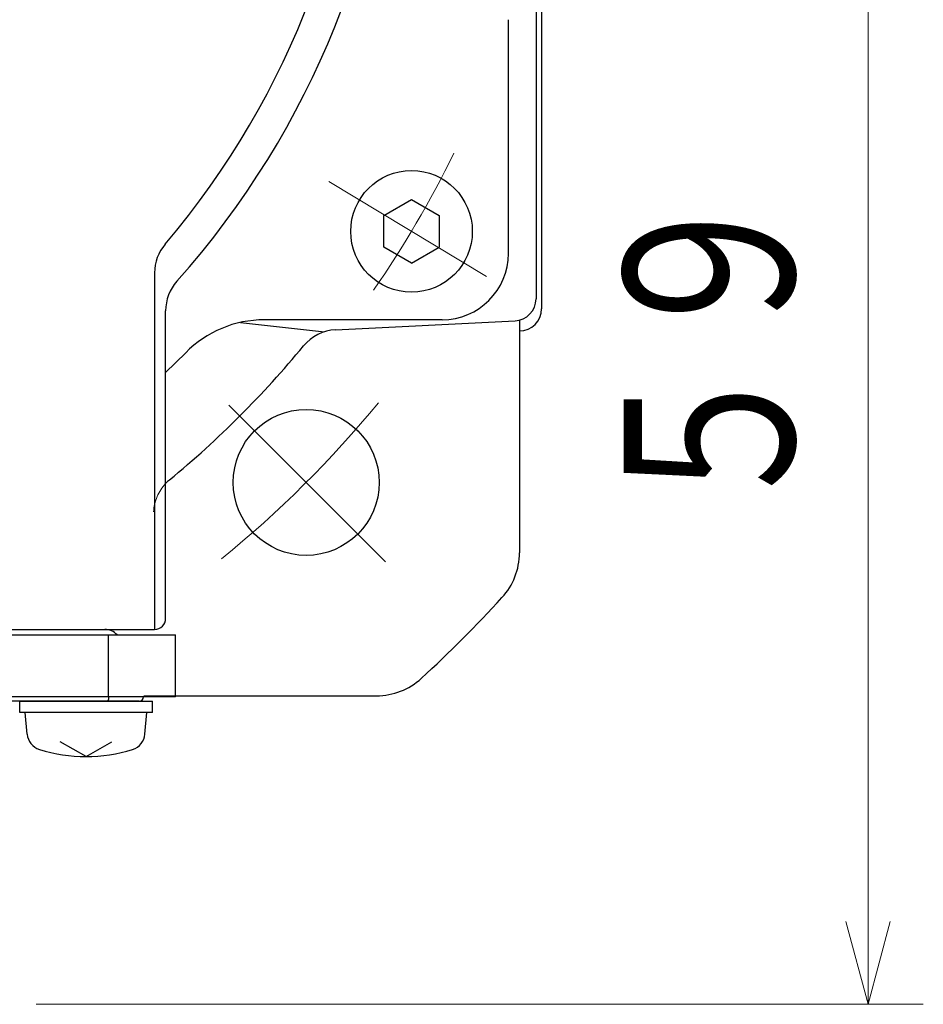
# Model space of a CAD drawing. Header units: millimetres. Extents: x 0 to 1071, y 0 to 742.
# Tile 47 of 130: x 220 to 260, y 467 to 511. Entities that reach past the tile are written whole.
import ezdxf

# ---------------------------------------------------------------- set-up
doc = ezdxf.new("R2010")
doc.units = ezdxf.units.MM
doc.header["$LTSCALE"] = 0.454724
doc.linetypes.add('CENTER', pattern=[50.8, 31.75, -6.35, 6.35, -6.35])
doc.linetypes.add('DOTSX', pattern=[6.35, 3.175, -3.175])
doc.layers.add('NoLayerName_001', color=7, linetype='Continuous')
doc.styles.get("Standard").update_dxf_attribs({"font": 'txt', "bigfont": 'extfont2'})
doc.dimstyles.get("Standard").update_dxf_attribs({"dimtxt": 2.5, "dimasz": 2.5, "dimexe": 1, "dimexo": 1, "dimtad": 1, "dimdec": 3, "dimzin": 0, "dimdsep": 46, "dimtxsty": 'Standard', "dimcen": 2.5, "dimadec": 3, "dimazin": 0, "dimtfac": 0.75, "dimtdec": 3, "dimtmove": 0, "dimatfit": 3, "dimfxl": 1, "dimarcsym": 0})

# ---------------------------------------------------------------- blocks, each defined once
blk = doc.blocks.new('_OPEN30')
at = {"color": 0, "linetype": 'ByBlock', "lineweight": -2}
for p, q in [((-1, 0.267949), (0, 0)), ((0, 0), (-1, -0.267949)), ((0, 0), (-1, 0))]:
    blk.add_line(p, q, dxfattribs=at)
blk = doc.blocks.new('*D106')
at = {"layer": 'Defpoints', "color": 0}
for p in [(248.173, 525.839), (257.95, 525.839), (217.837, 466.889)]:
    blk.add_point(p, dxfattribs=at)
at = {"layer": 'NoLayerName_001', "color": 0, "linetype": 'Continuous', "lineweight": 13}
for p, q in [((250.673, 525.839), (260.45, 525.839)), ((257.95, 470.639), (257.95, 522.089)), ((220.337, 466.889), (260.45, 466.889))]:
    blk.add_line(p, q, dxfattribs=at)
at = {"layer": 'NoLayerName_001', "color": 0, "lineweight": 13, "xscale": 3.75, "yscale": 3.75, "zscale": 3.75}
for p, rotation in [((257.95, 525.839), 90), ((257.95, 466.889), 270)]:
    blk.add_blockref('_OPEN30', p, dxfattribs=dict(at, rotation=rotation))
at = {"layer": 'NoLayerName_001', "color": 0, "lineweight": 13, "insert": (251.075, 496.364), "char_height": 8.75, "attachment_point": 5, "rotation": 90}
blk.add_mtext('\\W0.8000;５９', dxfattribs=at)

msp = doc.modelspace()

# ---------------------------------------------------------------- linework, layer by layer
at = {"layer": 'NoLayerName_001', "color": 7, "linetype": 'Continuous', "lineweight": 25}
for p, q in [((243.187255, 553.339453), (243.187255, 498.339453)), ((242.937255, 542.839453), (242.937255, 498.790519)), ((241.687255, 500.83946), (241.687255, 511.40776)), ((236.055611, 502.559473), (237.305611, 503.281161)), ((237.305611, 503.281161), (238.555611, 502.559473)), ((236.055611, 501.116098), (236.055611, 502.559473)), ((238.555611, 502.559473), (238.555611, 501.116098)), ((237.305611, 500.39441), (236.055611, 501.116098)), ((237.305611, 500.39441), (238.555611, 501.116098)), ((225.687255, 499.959924), (225.687255, 483.839453)), ((226.187255, 484.339453), (226.187255, 498.248694)), ((229.565952, 497.719714), (233.369418, 497.295544)), ((238.687255, 497.83946), (230.653663, 497.83946)), ((233.86592, 497.384136), (241.987385, 497.791776)), ((242.187255, 497.791776), (242.187255, 487.303755)), ((227.093407, 496.350098), (226.187255, 495.458538)), ((197.187255, 483.839453), (225.187255, 483.839453)), ((199.687255, 483.839453), (225.687255, 483.839453)), ((201.68679, 483.839453), (225.687255, 483.839453)), ((225.204435, 480.839453), (235.722953, 480.839453)), ((219.587255, 480.089453), (219.587255, 480.589453)), ((219.587255, 480.589453), (225.587255, 480.589453)), ((225.587255, 480.089453), (225.587255, 480.589453)), ((225.587255, 480.089453), (219.587255, 480.089453)), ((219.92316, 479.107555), (219.837255, 480.089453)), ((225.25135, 479.107555), (225.337255, 480.089453)), ((222.587255, 478.089453), (221.424354, 478.760854)), ((222.587255, 478.089453), (223.750156, 478.760854))]:
    msp.add_line(p, q, dxfattribs=at)
at = {"layer": 'NoLayerName_001', "color": 4, "linetype": 'CENTER', "lineweight": 13}
msp.add_line((233.565046, 504.085344), (240.70149, 499.797335), dxfattribs=at)
at = {"layer": 'NoLayerName_001', "color": 2, "linetype": 'CENTER', "lineweight": 13}
msp.add_line((236.133837, 486.892871), (229.052017, 493.974691), dxfattribs=at)
at = {"layer": 'NoLayerName_001', "color": 60, "linetype": 'Continuous', "lineweight": 25}
for p, q in [((200.187255, 483.589453), (225.187255, 483.589453)), ((200.187255, 483.589453), (226.636866, 483.589453)), ((201.937255, 483.839453), (223.437255, 483.839453)), ((223.610167, 480.789453), (223.610167, 483.589453)), ((226.636866, 480.789453), (226.636866, 483.589453)), ((226.636866, 480.789453), (214.061519, 480.789453)), ((224.987255, 480.589453), (214.061519, 480.589453))]:
    msp.add_line(p, q, dxfattribs=at)
at = {"layer": 'NoLayerName_001', "color": 7, "linetype": 'Continuous', "lineweight": 25}
for centre, radius in [((237.305611, 501.837785), 2.75), ((232.542594, 490.484114), 3.3)]:
    msp.add_circle(centre, radius, dxfattribs=at)
for centre, radius, start, end in [((197.187255, 525.839453), 39.5, 318.3301343, 270), ((197.187255, 525.839453), 38, 319.6850908, 270.7162159), ((227.687255, 499.959924), 2, 139.6850908, 180), ((238.687255, 500.83946), 3, 270, 0), ((228.187255, 498.248694), 2, 138.3301343, 180), ((241.937255, 498.790519), 1, 272.8734325, 0), ((242.187255, 498.339453), 1, 270, 0), ((230.653663, 492.83946), 5, 90, 135.4020553), ((233.96618, 495.386651), 2, 92.8734325, 140.3753797), ((197.187255, 525.839453), 45.75, 309.6246203, 320.3753797), ((227.640057, 489.060528), 2, 129.6246203, 136.5855376), ((239.187255, 487.303755), 3, 317.4631016, 0), ((197.187255, 525.839453), 60, 312.53689836, 317.46310164), ((225.687255, 484.339453), 0.5, 270, 0), ((235.722953, 483.839453), 3, 270, 312.5368984), ((220.720116, 479.17728), 0.8, 185, 252.4732218), ((224.454395, 479.17728), 0.8, 287.5267782, 355), ((222.587255, 485.089453), 7, 252.4732218, 287.5267782)]:
    msp.add_arc(centre, radius, start, end, dxfattribs=at)
at = {"layer": 'NoLayerName_001', "color": 4, "linetype": 'CENTER', "lineweight": 13}
msp.add_arc((197.187255, 525.839453), 46.75, 325.2287653, 334.0308933, dxfattribs=at)
at = {"layer": 'NoLayerName_001', "color": 2, "linetype": 'CENTER', "lineweight": 13}
msp.add_arc((197.187255, 525.839453), 50, 309.098581, 320.580211, dxfattribs=at)
at = {"layer": 'NoLayerName_001', "color": 7, "linetype": 'DOTSX', "lineweight": 13}
msp.add_arc((227.640057, 489.060528), 2, 136.5855376, 177.1265675, dxfattribs=at)
at = {"layer": 'NoLayerName_001', "color": 60, "linetype": 'Continuous', "lineweight": 25}
for centre, radius, start, end in [((223.437255, 483.089453), 0.75, 41.8562939, 90), ((224.987255, 480.789453), 0.2, 270, 0)]:
    msp.add_arc(centre, radius, start, end, dxfattribs=at)
at = {"layer": 'NoLayerName_001', "color": 7, "linetype": 'Continuous', "lineweight": 25}
for points, knots in [([(223.561567, 480.602405), (223.560328, 480.601255), (223.557926, 480.598871), (223.553879, 480.595797), (223.549527, 480.593148), (223.544839, 480.591139), (223.539916, 480.589711), (223.536514, 480.589609), (223.534836, 480.589453)], [0, 0, 0, 0, 0.00507275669, 0.01013871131, 0.01521028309, 0.02031494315, 0.02541283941, 0.03046989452, 0.03046989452, 0.03046989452, 0.03046989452]), ([(223.610167, 480.789453), (223.610159, 480.78777), (223.610155, 480.784405), (223.610081, 480.779356), (223.609966, 480.774306), (223.609801, 480.769257), (223.609587, 480.764209), (223.609324, 480.759162), (223.609012, 480.754118), (223.608648, 480.749077), (223.608233, 480.744041), (223.607765, 480.739009), (223.607245, 480.733982), (223.606671, 480.728962), (223.606043, 480.723949), (223.60536, 480.718943), (223.604621, 480.713946), (223.603826, 480.708959), (223.602973, 480.703981), (223.60206, 480.699015), (223.601084, 480.694062), (223.600043, 480.689122), (223.598935, 480.684197), (223.597756, 480.679289), (223.596505, 480.674397), (223.595178, 480.669526), (223.593771, 480.664676), (223.592277, 480.659852), (223.590694, 480.655057), (223.589014, 480.650295), (223.587234, 480.645568), (223.585348, 480.640881), (223.583346, 480.636242), (223.581216, 480.631661), (223.578948, 480.627147), (223.576529, 480.622709), (223.573953, 480.618359), (223.571199, 480.614116), (223.568232, 480.610021), (223.565067, 480.606067), (223.562714, 480.603645), (223.561567, 480.602405)], [0, 0, 0, 0, 0.005047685, 0.0100970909, 0.0151479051, 0.0201998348, 0.0252526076, 0.0303059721, 0.0353596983, 0.0404135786, 0.0454674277, 0.050521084, 0.0555744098, 0.0606272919, 0.0656796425, 0.0707313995, 0.0757825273, 0.0808330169, 0.0858828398, 0.0909319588, 0.0959804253, 0.1010283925, 0.1060761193, 0.1111239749, 0.1161724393, 0.1212216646, 0.1262711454, 0.1313205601, 0.1363698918, 0.1414194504, 0.146469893, 0.1515216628, 0.1565735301, 0.1616247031, 0.1666755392, 0.1717276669, 0.1767833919, 0.1818400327, 0.1868950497, 0.1919512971, 0.1970174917, 0.1970174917, 0.1970174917, 0.1970174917])]:
    msp.add_open_spline(points, degree=3, knots=knots, dxfattribs=at)

# ---------------------------------------------------------------- dimensions: what is measured, and where the dimension line sits
at = {"layer": 'NoLayerName_001', "color": 3, "linetype": 'Continuous', "lineweight": 13}
dim = msp.add_linear_dim(base=(257.95005, 525.839453), p1=(217.837254, 466.889453), p2=(248.172564, 525.839453), angle=90, text='\\W0.8000;５９', dimstyle='Standard', override={"dimtxt": 8.75, "dimasz": 3.75, "dimexe": 2.5, "dimexo": 2.5, "dimgap": 2.5, "dimzin": 8, "dimblk": 'OPEN30', "dimclrd": 0, "dimclre": 0, "dimclrt": 0, "dimtp": 0, "dimtm": 0, "dimlwd": 13, "dimlwe": 13}, dxfattribs=at)
dim.commit()
dim.dimension.update_dxf_attribs({"geometry": '*D106', "text_midpoint": (257.95005, 496.364453), "dimtype": 160})

doc.saveas('drawing.dxf')
